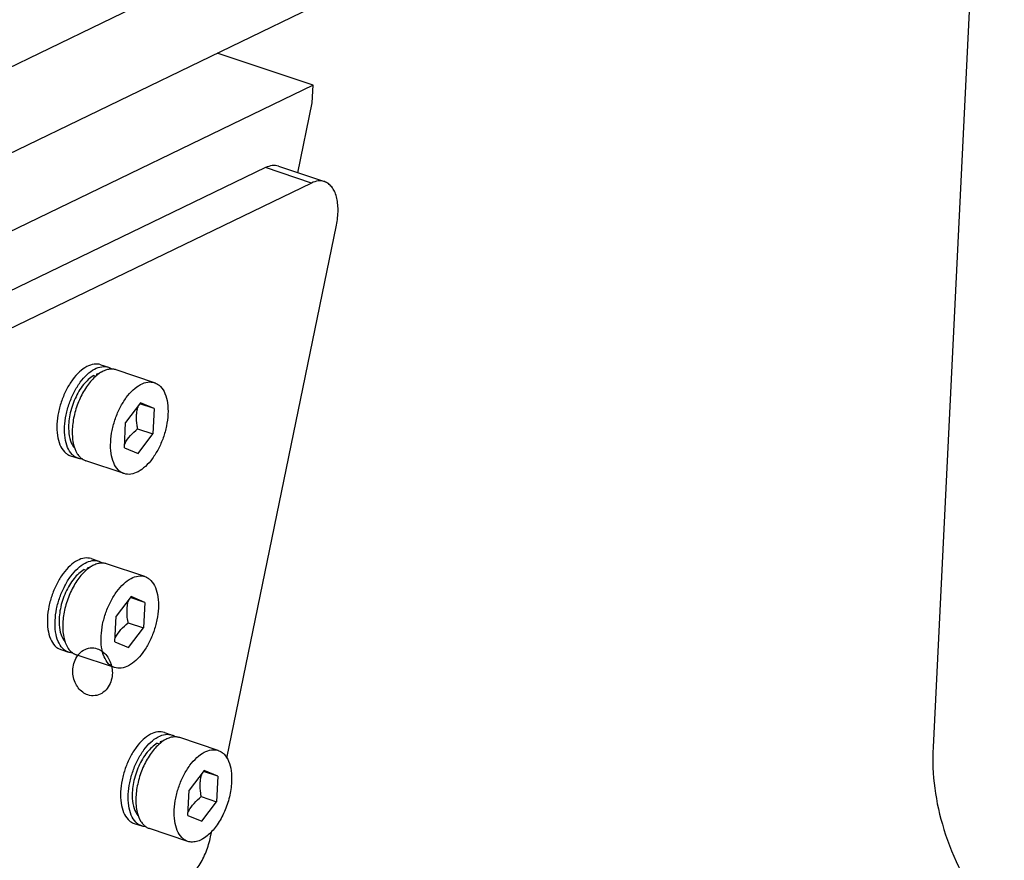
# Model space of a CAD drawing. Header units: millimetres. Extents: x -24622 to 2009, y -1603 to 2074.
# Tile 130 of 256: x -1410 to -1358, y 1104 to 1148. Entities that reach past the tile are written whole.
import ezdxf

# ---------------------------------------------------------------- set-up
doc = ezdxf.new("R2010")
doc.units = ezdxf.units.MM
doc.layers.add('02___PRT_ALL_AXES', color=7, linetype='Continuous')

msp = doc.modelspace()

# ---------------------------------------------------------------- linework, layer by layer
at = {"color": 7, "linetype": 'Continuous'}
for p, q in [((-1467.824, 1117.699), (-1378.192, 1161.034)), ((-1468.049, 1113.102), (-1378.418, 1156.438)), ((-1394.532, 1144.556), (-1399.536, 1146.228)), ((-1394.532, 1144.556), (-1436.958, 1124.044)), ((-1394.577, 1143.637), (-1394.532, 1144.556)), ((-1395.327, 1139.996), (-1394.577, 1143.637)), ((-1397.015, 1140.26), (-1428.874, 1124.857)), ((-1394.613, 1139.458), (-1397.015, 1140.26)), ((-1396.335, 1140.333), (-1393.934, 1139.531)), ((-1394.613, 1139.458), (-1426.472, 1124.054)), ((-1399.035, 1109.465), (-1393.312, 1137.263)), ((-1405.604, 1129.985), (-1405.204, 1129.851)), ((-1405.974, 1129.417), (-1405.869, 1129.382)), ((-1405.824, 1129.489), (-1405.828, 1129.409)), ((-1405.749, 1129.464), (-1405.824, 1129.489)), ((-1402.802, 1129.049), (-1404.803, 1129.717)), ((-1403.529, 1128.004), (-1404.308, 1126.98)), ((-1402.815, 1127.702), (-1403.568, 1127.954)), ((-1402.815, 1127.702), (-1403.529, 1128.004)), ((-1402.815, 1127.702), (-1402.88, 1126.375)), ((-1404.374, 1125.653), (-1404.308, 1126.98)), ((-1403.68, 1126.643), (-1402.88, 1126.375)), ((-1403.659, 1125.351), (-1402.88, 1126.375)), ((-1404.374, 1125.653), (-1403.659, 1125.351)), ((-1407.188, 1125.242), (-1406.788, 1125.108)), ((-1404.386, 1124.306), (-1406.387, 1124.975)), ((-1406.1, 1119.873), (-1405.7, 1119.739)), ((-1406.47, 1119.305), (-1406.365, 1119.27)), ((-1406.32, 1119.377), (-1406.324, 1119.298)), ((-1406.244, 1119.352), (-1406.32, 1119.377)), ((-1403.298, 1118.937), (-1405.299, 1119.605)), ((-1404.025, 1117.892), (-1404.804, 1116.868)), ((-1403.31, 1117.59), (-1404.063, 1117.842)), ((-1403.31, 1117.59), (-1404.025, 1117.892)), ((-1403.31, 1117.59), (-1403.375, 1116.263)), ((-1404.869, 1115.541), (-1404.804, 1116.868)), ((-1404.176, 1116.531), (-1403.375, 1116.263)), ((-1404.155, 1115.239), (-1403.375, 1116.263)), ((-1407.684, 1115.13), (-1407.284, 1114.997)), ((-1404.869, 1115.541), (-1404.155, 1115.239)), ((-1404.882, 1114.194), (-1406.883, 1114.863)), ((-1402.285, 1110.813), (-1401.885, 1110.679)), ((-1399.483, 1109.877), (-1401.485, 1110.545)), ((-1402.655, 1110.245), (-1402.55, 1110.21)), ((-1402.506, 1110.317), (-1402.51, 1110.238)), ((-1402.43, 1110.292), (-1402.506, 1110.317)), ((-1400.21, 1108.832), (-1400.99, 1107.808)), ((-1399.496, 1108.53), (-1400.249, 1108.782)), ((-1399.496, 1108.53), (-1400.21, 1108.832)), ((-1399.496, 1108.53), (-1399.561, 1107.203)), ((-1401.055, 1106.481), (-1400.99, 1107.808)), ((-1400.362, 1107.471), (-1399.561, 1107.203)), ((-1400.341, 1106.179), (-1399.561, 1107.203)), ((-1401.055, 1106.481), (-1400.341, 1106.179)), ((-1403.869, 1106.07), (-1403.469, 1105.937)), ((-1401.067, 1105.134), (-1403.069, 1105.803)), ((-1399.878, 1105.369), (-1399.816, 1105.67))]:
    msp.add_line(p, q, dxfattribs=at)
for centre, radius, start, end in [((-1404.468, 1127.78), 2.128, 128.3761, 131.3128), ((-1404.587, 1127.93), 1.938, 125.5578, 128.3741), ((-1404.851, 1128.341), 1.448, 115.8526, 120.062), ((-1405.036, 1128.877), 0.878, 94.1821, 98.6445), ((-1405.04, 1128.934), 0.821, 89.4642, 94.1738), ((-1404.376, 1127.673), 2.27, 131.2925, 132.2302), ((-1401.168, 1127.152), 2.579, 164.4068, 166.4393), ((-1402.399, 1124.839), 2.202, 151.4776, 153.4581), ((-1406.012, 1125.841), 0.957, 221.1981, 222.1753), ((-1404.871, 1117.561), 2.27, 131.2925, 132.2302), ((-1404.964, 1117.668), 2.128, 128.3761, 131.3128), ((-1405.083, 1117.818), 1.938, 125.5578, 128.3741), ((-1405.347, 1118.229), 1.448, 115.8526, 120.062), ((-1405.532, 1118.765), 0.878, 94.1821, 98.6445), ((-1405.536, 1118.822), 0.821, 89.4642, 94.1738), ((-1401.664, 1117.04), 2.579, 164.4068, 166.4393), ((-1402.894, 1114.727), 2.202, 151.4776, 153.4581), ((-1406.508, 1115.729), 0.957, 221.1981, 222.1753), ((-1401.533, 1109.169), 1.448, 115.8526, 120.062), ((-1401.717, 1109.705), 0.878, 94.1821, 98.6445), ((-1401.722, 1109.763), 0.821, 89.4642, 94.1738), ((-1401.057, 1108.501), 2.27, 131.2925, 132.2302), ((-1401.15, 1108.608), 2.128, 128.3761, 131.3128), ((-1401.268, 1108.758), 1.938, 125.5578, 128.3741), ((-1397.85, 1107.98), 2.579, 164.4068, 166.4393), ((-1399.08, 1105.667), 2.202, 151.4776, 153.4581), ((-1402.693, 1106.669), 0.957, 221.1981, 222.1753)]:
    msp.add_arc(centre, radius, start, end, dxfattribs=at)
for points, start_tangent, end_tangent in [([(-1396.335, 1140.333), (-1396.662, 1140.366), (-1397.015, 1140.26)], (-0.948393, 0.317098), (-0.900295, -0.435279)), ([(-1393.933, 1139.531), (-1394.26, 1139.564), (-1394.613, 1139.458)], (-0.948393, 0.317098), (-0.900295, -0.435279)), ([(-1393.312, 1137.263), (-1393.228, 1138.054), (-1393.313, 1138.744), (-1393.416, 1139.027), (-1393.557, 1139.256), (-1393.731, 1139.426), (-1393.933, 1139.531)], (0.201644, 0.979459), (-0.948393, 0.317098)), ([(-1405.604, 1129.984), (-1405.952, 1130.015), (-1406.33, 1129.888), (-1406.712, 1129.612), (-1407.073, 1129.205), (-1407.39, 1128.694), (-1407.642, 1128.112), (-1407.812, 1127.498), (-1407.89, 1126.891)], (-0.948415, 0.317032), (-0.048975, -0.9988)), ([(-1407.49, 1126.757), (-1407.412, 1127.364), (-1407.242, 1127.979), (-1406.99, 1128.561), (-1406.673, 1129.072), (-1406.312, 1129.478), (-1405.93, 1129.754), (-1405.552, 1129.881), (-1405.203, 1129.851)], (0.048975, 0.9988), (0.948415, -0.317031)), ([(-1405.974, 1129.417), (-1406.501, 1128.948), (-1406.941, 1128.223), (-1407.216, 1127.369), (-1407.278, 1126.534)], (-0.868564, -0.495578), (0.065422, -0.997858)), ([(-1405.668, 1129.536), (-1405.707, 1129.527), (-1405.824, 1129.489)], (-0.979917, -0.199406), (-0.929871, -0.367885)), ([(-1405.577, 1129.594), (-1405.611, 1129.574), (-1405.714, 1129.506)], (-0.86588, -0.500251), (-0.813752, -0.581213)), ([(-1405.168, 1129.745), (-1405.245, 1129.73), (-1405.483, 1129.644)], (-0.988714, -0.149818), (-0.900275, -0.435322)), ([(-1405.203, 1129.851), (-1405.069, 1129.79), (-1405.027, 1129.764)], (0.948415, -0.317031), (0.830605, -0.556862)), ([(-1404.803, 1129.717), (-1404.973, 1129.752), (-1405.032, 1129.755)], (-0.948416, 0.317029), (-0.999952, 0.009762)), ([(-1405.901, 1129.354), (-1406.35, 1128.829), (-1406.721, 1128.15), (-1406.977, 1127.389), (-1407.089, 1126.624)], (-0.740482, -0.672076), (-0.048975, -0.9988)), ([(-1405.088, 1125.955), (-1405.01, 1126.562), (-1404.84, 1127.177), (-1404.588, 1127.758), (-1404.271, 1128.269), (-1403.91, 1128.676), (-1403.528, 1128.952), (-1403.15, 1129.079), (-1402.802, 1129.049)], (0.048975, 0.9988), (0.948416, -0.317028)), ([(-1402.802, 1129.049), (-1402.637, 1128.969), (-1402.489, 1128.847), (-1402.258, 1128.485), (-1402.125, 1127.991), (-1402.1, 1127.4)], (0.948416, -0.317028), (-0.048975, -0.9988)), ([(-1402.1, 1127.4), (-1402.178, 1126.793), (-1402.348, 1126.178), (-1402.6, 1125.597), (-1402.917, 1125.086), (-1403.278, 1124.679), (-1403.66, 1124.403), (-1404.038, 1124.276), (-1404.386, 1124.306)], (-0.048975, -0.9988), (-0.948416, 0.317028)), ([(-1403.737, 1127.336), (-1403.729, 1127.444), (-1403.676, 1127.757)], (0.048975, 0.9988), (0.234238, 0.972179)), ([(-1407.89, 1126.891), (-1407.865, 1126.3), (-1407.732, 1125.805), (-1407.501, 1125.444), (-1407.354, 1125.322), (-1407.188, 1125.242)], (-0.048975, -0.9988), (0.948415, -0.317032)), ([(-1403.68, 1126.643), (-1403.709, 1126.818), (-1403.737, 1127.336)], (-0.183521, 0.983016), (0.048975, 0.9988)), ([(-1406.788, 1125.109), (-1406.953, 1125.188), (-1407.101, 1125.31), (-1407.332, 1125.672), (-1407.465, 1126.166), (-1407.49, 1126.757)], (-0.948415, 0.317031), (0.048975, 0.9988)), ([(-1407.278, 1126.534), (-1407.181, 1126.02), (-1406.973, 1125.643)], (0.065422, -0.997858), (0.65932, -0.751862)), ([(-1407.089, 1126.624), (-1407.041, 1125.899), (-1406.828, 1125.34)], (-0.048975, -0.9988), (0.537631, -0.843181)), ([(-1404.334, 1125.89), (-1404.055, 1126.287), (-1403.68, 1126.643)], (0.477637, 0.878557), (0.773116, 0.634265)), ([(-1404.386, 1124.306), (-1404.552, 1124.386), (-1404.699, 1124.508), (-1404.93, 1124.869), (-1405.063, 1125.364), (-1405.088, 1125.955)], (-0.948416, 0.317028), (0.048975, 0.9988)), ([(-1406.828, 1125.34), (-1406.806, 1125.306), (-1406.732, 1125.211)], (0.537631, -0.843181), (0.658683, -0.75242)), ([(-1406.559, 1125.071), (-1406.618, 1125.074), (-1406.788, 1125.109)], (-0.999953, 0.009739), (-0.948415, 0.317031)), ([(-1406.721, 1125.198), (-1406.684, 1125.16), (-1406.564, 1125.062)], (0.671419, -0.741078), (0.830618, -0.556843)), ([(-1406.564, 1125.062), (-1406.522, 1125.036), (-1406.388, 1124.975)], (0.830618, -0.556843), (0.948416, -0.317029)), ([(-1406.1, 1119.873), (-1406.448, 1119.903), (-1406.826, 1119.776), (-1407.208, 1119.5), (-1407.569, 1119.093), (-1407.886, 1118.582), (-1408.138, 1118.001), (-1408.308, 1117.386), (-1408.386, 1116.779)], (-0.948415, 0.317032), (-0.048975, -0.9988)), ([(-1407.985, 1116.646), (-1407.908, 1117.252), (-1407.738, 1117.867), (-1407.486, 1118.449), (-1407.169, 1118.96), (-1406.808, 1119.366), (-1406.426, 1119.642), (-1406.048, 1119.769), (-1405.699, 1119.739)], (0.048975, 0.9988), (0.948415, -0.317031)), ([(-1405.699, 1119.739), (-1405.565, 1119.678), (-1405.523, 1119.652)], (0.948415, -0.317031), (0.830605, -0.556862)), ([(-1406.47, 1119.305), (-1406.997, 1118.836), (-1407.437, 1118.112), (-1407.712, 1117.257), (-1407.774, 1116.423)], (-0.868564, -0.495578), (0.065422, -0.997858)), ([(-1406.397, 1119.242), (-1406.846, 1118.717), (-1407.217, 1118.039), (-1407.472, 1117.278), (-1407.585, 1116.512)], (-0.740482, -0.672076), (-0.048975, -0.9988)), ([(-1406.164, 1119.424), (-1406.203, 1119.415), (-1406.32, 1119.377)], (-0.979917, -0.199406), (-0.929871, -0.367885)), ([(-1406.073, 1119.482), (-1406.107, 1119.462), (-1406.209, 1119.394)], (-0.86588, -0.500251), (-0.813752, -0.581213)), ([(-1405.664, 1119.633), (-1405.741, 1119.618), (-1405.979, 1119.532)], (-0.988714, -0.149818), (-0.900275, -0.435322)), ([(-1405.299, 1119.605), (-1405.469, 1119.64), (-1405.528, 1119.643)], (-0.948416, 0.317029), (-0.999952, 0.009762)), ([(-1405.584, 1115.843), (-1405.506, 1116.45), (-1405.336, 1117.065), (-1405.084, 1117.647), (-1404.767, 1118.158), (-1404.406, 1118.564), (-1404.024, 1118.84), (-1403.646, 1118.967), (-1403.298, 1118.937)], (0.048975, 0.9988), (0.948416, -0.317028)), ([(-1403.298, 1118.937), (-1403.132, 1118.857), (-1402.985, 1118.735), (-1402.754, 1118.374), (-1402.621, 1117.879), (-1402.596, 1117.288)], (0.948416, -0.317028), (-0.048975, -0.9988)), ([(-1404.233, 1117.224), (-1404.225, 1117.332), (-1404.172, 1117.645)], (0.048975, 0.9988), (0.234238, 0.972179)), ([(-1402.596, 1117.288), (-1402.674, 1116.681), (-1402.844, 1116.067), (-1403.096, 1115.485), (-1403.413, 1114.974), (-1403.774, 1114.567), (-1404.156, 1114.291), (-1404.534, 1114.164), (-1404.882, 1114.195)], (-0.048975, -0.9988), (-0.948416, 0.317028)), ([(-1404.176, 1116.531), (-1404.205, 1116.706), (-1404.233, 1117.224)], (-0.183521, 0.983016), (0.048975, 0.9988)), ([(-1408.386, 1116.779), (-1408.361, 1116.188), (-1408.228, 1115.693), (-1407.997, 1115.332), (-1407.849, 1115.21), (-1407.684, 1115.13)], (-0.048975, -0.9988), (0.948415, -0.317032)), ([(-1407.284, 1114.997), (-1407.449, 1115.076), (-1407.597, 1115.198), (-1407.828, 1115.56), (-1407.961, 1116.054), (-1407.985, 1116.646)], (-0.948415, 0.317031), (0.048975, 0.9988)), ([(-1407.774, 1116.423), (-1407.677, 1115.908), (-1407.469, 1115.531)], (0.065422, -0.997858), (0.65932, -0.751862)), ([(-1407.585, 1116.512), (-1407.537, 1115.787), (-1407.324, 1115.228)], (-0.048975, -0.9988), (0.537631, -0.843181)), ([(-1404.83, 1115.779), (-1404.551, 1116.175), (-1404.176, 1116.531)], (0.477637, 0.878557), (0.773116, 0.634265)), ([(-1404.882, 1114.195), (-1405.047, 1114.274), (-1405.195, 1114.396), (-1405.426, 1114.758), (-1405.559, 1115.252), (-1405.584, 1115.843)], (-0.948416, 0.317028), (0.048975, 0.9988)), ([(-1407.324, 1115.228), (-1407.301, 1115.194), (-1407.228, 1115.099)], (0.537631, -0.843181), (0.658683, -0.75242)), ([(-1407.217, 1115.087), (-1407.18, 1115.048), (-1407.06, 1114.95)], (0.671419, -0.741078), (0.830618, -0.556843)), ([(-1406.28, 1112.77), (-1406.544, 1112.907), (-1406.781, 1113.141), (-1406.939, 1113.411), (-1407.042, 1113.759), (-1407.058, 1114.124), (-1406.98, 1114.495), (-1406.797, 1114.836), (-1406.509, 1115.096), (-1406.159, 1115.216), (-1405.784, 1115.177)], (-0.948491, 0.316804), (0.948491, -0.316804)), ([(-1405.784, 1115.177), (-1405.52, 1115.039), (-1405.283, 1114.806), (-1405.125, 1114.535), (-1405.022, 1114.187), (-1405.005, 1113.822), (-1405.083, 1113.452), (-1405.267, 1113.11), (-1405.555, 1112.85), (-1405.905, 1112.73), (-1406.28, 1112.77)], (0.948491, -0.316804), (-0.948491, 0.316804)), ([(-1407.055, 1114.959), (-1407.114, 1114.962), (-1407.284, 1114.997)], (-0.999953, 0.009739), (-0.948415, 0.317031)), ([(-1407.06, 1114.95), (-1407.018, 1114.924), (-1406.884, 1114.863)], (0.830618, -0.556843), (0.948416, -0.317029)), ([(-1402.285, 1110.813), (-1402.634, 1110.843), (-1403.011, 1110.716), (-1403.393, 1110.44), (-1403.755, 1110.033), (-1404.072, 1109.522), (-1404.324, 1108.941), (-1404.494, 1108.326), (-1404.571, 1107.719)], (-0.948415, 0.317032), (-0.048975, -0.9988)), ([(-1404.171, 1107.586), (-1404.094, 1108.192), (-1403.923, 1108.807), (-1403.671, 1109.389), (-1403.354, 1109.9), (-1402.993, 1110.306), (-1402.611, 1110.582), (-1402.233, 1110.709), (-1401.885, 1110.679)], (0.048975, 0.9988), (0.948415, -0.317031)), ([(-1402.258, 1110.422), (-1402.292, 1110.402), (-1402.395, 1110.334)], (-0.86588, -0.500251), (-0.813752, -0.581213)), ([(-1401.849, 1110.573), (-1401.927, 1110.558), (-1402.164, 1110.472)], (-0.988714, -0.149818), (-0.900275, -0.435322)), ([(-1401.885, 1110.679), (-1401.751, 1110.618), (-1401.708, 1110.592)], (0.948415, -0.317031), (0.830605, -0.556862)), ([(-1401.485, 1110.545), (-1401.655, 1110.58), (-1401.714, 1110.583)], (-0.948416, 0.317029), (-0.999952, 0.009762)), ([(-1402.655, 1110.245), (-1403.183, 1109.776), (-1403.622, 1109.052), (-1403.897, 1108.198), (-1403.96, 1107.363)], (-0.868564, -0.495578), (0.065422, -0.997858)), ([(-1402.583, 1110.182), (-1403.032, 1109.657), (-1403.403, 1108.979), (-1403.658, 1108.218), (-1403.771, 1107.452)], (-0.740482, -0.672076), (-0.048975, -0.9988)), ([(-1402.35, 1110.364), (-1402.388, 1110.355), (-1402.506, 1110.317)], (-0.979917, -0.199406), (-0.929871, -0.367885)), ([(-1401.769, 1106.783), (-1401.692, 1107.39), (-1401.522, 1108.005), (-1401.27, 1108.587), (-1400.953, 1109.098), (-1400.591, 1109.504), (-1400.209, 1109.78), (-1399.832, 1109.907), (-1399.483, 1109.877)], (0.048975, 0.9988), (0.948416, -0.317028)), ([(-1399.483, 1109.877), (-1399.318, 1109.797), (-1399.17, 1109.675), (-1398.939, 1109.314), (-1398.806, 1108.819), (-1398.782, 1108.228)], (0.948416, -0.317028), (-0.048975, -0.9988)), ([(-1400.418, 1108.164), (-1400.41, 1108.272), (-1400.357, 1108.585)], (0.048975, 0.9988), (0.234238, 0.972179)), ([(-1400.362, 1107.471), (-1400.391, 1107.646), (-1400.418, 1108.164)], (-0.183521, 0.983016), (0.048975, 0.9988)), ([(-1398.782, 1108.228), (-1398.897, 1107.452), (-1399.158, 1106.682), (-1399.537, 1105.999), (-1399.994, 1105.476)], (-0.048975, -0.9988), (-0.750163, -0.661253)), ([(-1404.571, 1107.719), (-1404.547, 1107.128), (-1404.414, 1106.634), (-1404.182, 1106.272), (-1404.035, 1106.15), (-1403.87, 1106.07)], (-0.048975, -0.9988), (0.948415, -0.317032)), ([(-1403.47, 1105.937), (-1403.635, 1106.016), (-1403.782, 1106.138), (-1404.013, 1106.5), (-1404.146, 1106.994), (-1404.171, 1107.586)], (-0.948415, 0.317031), (0.048975, 0.9988)), ([(-1403.96, 1107.363), (-1403.863, 1106.848), (-1403.654, 1106.471)], (0.065422, -0.997858), (0.65932, -0.751862)), ([(-1403.771, 1107.452), (-1403.723, 1106.727), (-1403.51, 1106.168)], (-0.048975, -0.9988), (0.537631, -0.843181)), ([(-1401.015, 1106.719), (-1400.737, 1107.115), (-1400.362, 1107.471)], (0.477637, 0.878557), (0.773116, 0.634265)), ([(-1401.068, 1105.135), (-1401.233, 1105.214), (-1401.38, 1105.336), (-1401.612, 1105.698), (-1401.745, 1106.192), (-1401.769, 1106.783)], (-0.948416, 0.317028), (0.048975, 0.9988)), ([(-1403.51, 1106.168), (-1403.487, 1106.134), (-1403.413, 1106.039)], (0.537631, -0.843181), (0.658683, -0.75242)), ([(-1403.24, 1105.899), (-1403.299, 1105.902), (-1403.47, 1105.937)], (-0.999953, 0.009739), (-0.948415, 0.317031)), ([(-1403.402, 1106.027), (-1403.365, 1105.988), (-1403.246, 1105.89)], (0.671419, -0.741078), (0.830618, -0.556843)), ([(-1403.246, 1105.89), (-1403.203, 1105.864), (-1403.069, 1105.803)], (0.830618, -0.556843), (0.948416, -0.317029)), ([(-1401.404, 1102.968), (-1400.918, 1103.322), (-1400.472, 1103.883), (-1400.112, 1104.59), (-1399.878, 1105.369)], (0.900295, 0.435279), (0.201644, 0.979459)), ([(-1399.994, 1105.476), (-1400.272, 1105.27), (-1400.55, 1105.143), (-1400.818, 1105.097), (-1401.068, 1105.135)], (-0.750163, -0.661253), (-0.948416, 0.317028))]:
    msp.add_spline(points, degree=3, dxfattribs=dict(at, start_tangent=start_tangent, end_tangent=end_tangent))
at = {"layer": '02___PRT_ALL_AXES', "color": 7, "linetype": 'Continuous'}
msp.add_line((-1358.473, 1185.88), (-1362.192, 1110.041), dxfattribs=at)
at = {"layer": '02___PRT_ALL_AXES', "color": 7, "linetype": 'Continuous', "start_tangent": (-0.049009, -0.998798), "end_tangent": (0.559597, -0.828765)}
msp.add_spline([(-1362.192, 1110.041), (-1362.103, 1107.905), (-1361.626, 1105.76), (-1359.523, 1101.49)], degree=3, dxfattribs=at)

doc.saveas('drawing.dxf')
